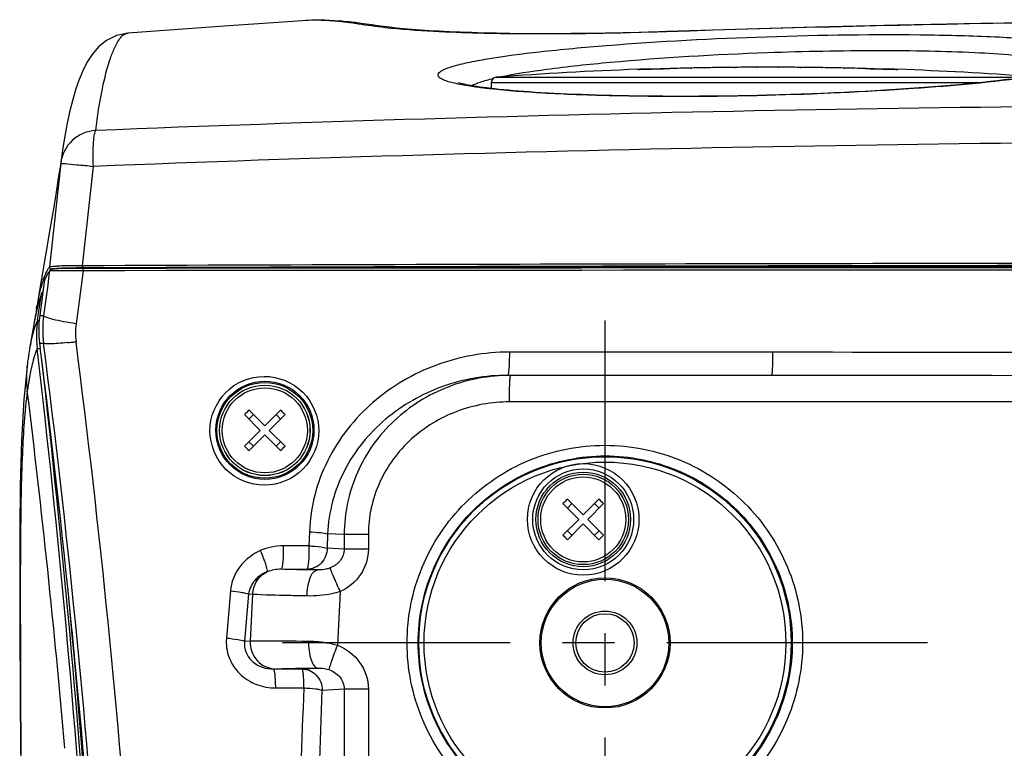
# Model space of a CAD drawing. Header units: millimetres. Extents: x 0 to 1660, y 0 to 1166.
# Tile 27 of 94: x 151 to 244, y 1065 to 1133. Entities that reach past the tile are written whole.
import ezdxf

# ---------------------------------------------------------------- set-up
doc = ezdxf.new("R2010")
doc.units = ezdxf.units.MM
doc.header["$LTSCALE"] = 65.395
doc.linetypes.add('CENTER', pattern=[0.6, 0.375, -0.075, 0.075, -0.075])
doc.layers.get('0').update_dxf_attribs({"linetype": 'CONTINUOUS'})
for name, color, linetype in [('ASSI', 7, 'CONTINUOUS'), ('FILETTATURE', 7, 'CONTINUOUS'), ('SUPERFICI', 7, 'CONTINUOUS')]:
    doc.layers.add(name, color=color, linetype=linetype)

msp = doc.modelspace()

# ---------------------------------------------------------------- linework, layer by layer
at = {"color": 7, "linetype": 'Continuous'}
for p, q in [((177.81, 1133.206), (177.809, 1133.206)), ((178.122, 1133.224), (177.81, 1133.206)), ((178.989, 1133.25), (178.122, 1133.224)), ((179.893, 1133.243), (178.989, 1133.25)), ((180.834, 1133.201), (179.893, 1133.243)), ((181.681, 1133.138), (180.834, 1133.201)), ((181.681, 1133.138), (181.69, 1133.137)), ((182.186, 1133.088), (181.69, 1133.137)), ((182.762, 1133.024), (182.186, 1133.088)), ((183.3, 1132.954), (182.762, 1133.024)), ((183.817, 1132.881), (183.3, 1132.954)), ((184.336, 1132.806), (183.817, 1132.881)), ((184.87, 1132.73), (184.336, 1132.806)), ((233.781, 1132.779), (226.091, 1132.592)), ((241.63, 1132.94), (233.781, 1132.779)), ((249.638, 1133.075), (241.63, 1132.94)), ((161.417, 1132.042), (160.326, 1131.816)), ((161.392, 1132.04), (161.417, 1132.042)), ((185.424, 1132.657), (184.87, 1132.73)), ((186.009, 1132.586), (185.424, 1132.657)), ((186.64, 1132.516), (186.009, 1132.586)), ((187.333, 1132.448), (186.64, 1132.516)), ((188.091, 1132.382), (187.333, 1132.448)), ((188.906, 1132.319), (188.091, 1132.382)), ((189.77, 1132.261), (188.906, 1132.319)), ((190.682, 1132.208), (189.77, 1132.261)), ((191.645, 1132.159), (190.682, 1132.208)), ((192.66, 1132.116), (191.645, 1132.159)), ((193.723, 1132.078), (192.66, 1132.116)), ((194.853, 1132.045), (193.723, 1132.078)), ((196.059, 1132.018), (194.853, 1132.045)), ((197.327, 1131.997), (196.059, 1132.018)), ((198.664, 1131.983), (197.327, 1131.997)), ((200.073, 1131.976), (198.664, 1131.983)), ((201.546, 1131.977), (200.073, 1131.976)), ((203.082, 1131.987), (201.546, 1131.977)), ((204.671, 1132.005), (203.082, 1131.987)), ((206.301, 1132.031), (204.671, 1132.005)), ((207.968, 1132.066), (206.301, 1132.031)), ((209.662, 1132.108), (207.968, 1132.066)), ((211.362, 1132.158), (209.662, 1132.108)), ((212.074, 1132.18), (211.362, 1132.158)), ((218.56, 1132.383), (212.074, 1132.18)), ((226.091, 1132.592), (218.56, 1132.383)), ((159.377, 1131.346), (158.62, 1130.731)), ((160.326, 1131.816), (159.377, 1131.346)), ((158.023, 1130.034), (157.54, 1129.279)), ((158.62, 1130.731), (158.023, 1130.034)), ((157.54, 1129.279), (157.147, 1128.497)), ((157.147, 1128.497), (156.812, 1127.683)), ((209.434, 1128.626), (209.408, 1128.626)), ((209.545, 1128.628), (209.434, 1128.626)), ((209.67, 1128.63), (209.545, 1128.628)), ((210.068, 1128.64), (209.67, 1128.63)), ((210.618, 1128.653), (210.068, 1128.64)), ((211.505, 1128.676), (210.618, 1128.653)), ((212.365, 1128.699), (211.505, 1128.676)), ((231.634, 1128.677), (230.799, 1128.699)), ((232.507, 1128.654), (231.634, 1128.677)), ((233.132, 1128.639), (232.507, 1128.654)), ((233.519, 1128.63), (233.132, 1128.639)), ((233.728, 1128.626), (233.519, 1128.63)), ((233.756, 1128.626), (233.728, 1128.626)), ((156.812, 1127.683), (156.503, 1126.79)), ((192.516, 1127.36), (192.481, 1127.372)), ((192.603, 1127.333), (192.516, 1127.36)), ((192.721, 1127.3), (192.603, 1127.333)), ((192.863, 1127.263), (192.721, 1127.3)), ((193.029, 1127.224), (192.863, 1127.263)), ((193.219, 1127.183), (193.029, 1127.224)), ((195.581, 1127.384), (195.581, 1126.822)), ((240.331, 1127.252), (239.562, 1127.18)), ((241.078, 1127.325), (240.331, 1127.252)), ((241.801, 1127.4), (241.078, 1127.325)), ((242.501, 1127.475), (241.801, 1127.4)), ((243.177, 1127.55), (242.501, 1127.475)), ((243.828, 1127.627), (243.177, 1127.55)), ((244.455, 1127.704), (243.828, 1127.627)), ((156.503, 1126.79), (156.21, 1125.801)), ((193.433, 1127.14), (193.219, 1127.183)), ((193.668, 1127.096), (193.433, 1127.14)), ((193.925, 1127.052), (193.668, 1127.096)), ((194.204, 1127.007), (193.925, 1127.052)), ((194.504, 1126.962), (194.204, 1127.007)), ((194.826, 1126.917), (194.504, 1126.962)), ((195.168, 1126.873), (194.826, 1126.917)), ((195.531, 1126.828), (195.168, 1126.873)), ((195.914, 1126.784), (195.531, 1126.828)), ((196.318, 1126.741), (195.914, 1126.784)), ((196.743, 1126.699), (196.318, 1126.741)), ((197.188, 1126.657), (196.743, 1126.699)), ((197.653, 1126.616), (197.188, 1126.657)), ((198.138, 1126.576), (197.653, 1126.616)), ((198.643, 1126.537), (198.138, 1126.576)), ((199.168, 1126.499), (198.643, 1126.537)), ((199.712, 1126.462), (199.168, 1126.499)), ((200.277, 1126.427), (199.712, 1126.462)), ((200.86, 1126.393), (200.277, 1126.427)), ((201.463, 1126.36), (200.86, 1126.393)), ((202.085, 1126.329), (201.463, 1126.36)), ((202.725, 1126.3), (202.085, 1126.329)), ((203.384, 1126.272), (202.725, 1126.3)), ((224.759, 1126.285), (223.723, 1126.25)), ((225.787, 1126.322), (224.759, 1126.285)), ((226.806, 1126.363), (225.787, 1126.322)), ((227.815, 1126.406), (226.806, 1126.363)), ((228.812, 1126.452), (227.815, 1126.406)), ((229.798, 1126.501), (228.812, 1126.452)), ((230.77, 1126.552), (229.798, 1126.501)), ((231.728, 1126.606), (230.77, 1126.552)), ((232.671, 1126.662), (231.728, 1126.606)), ((233.597, 1126.72), (232.671, 1126.662)), ((234.507, 1126.78), (233.597, 1126.72)), ((235.399, 1126.843), (234.507, 1126.78)), ((236.271, 1126.907), (235.399, 1126.843)), ((237.125, 1126.973), (236.271, 1126.907)), ((237.958, 1127.041), (237.125, 1126.973)), ((238.771, 1127.11), (237.958, 1127.041)), ((239.562, 1127.18), (238.771, 1127.11)), ((156.21, 1125.801), (155.937, 1124.728)), ((204.061, 1126.245), (203.384, 1126.272)), ((204.756, 1126.221), (204.061, 1126.245)), ((205.468, 1126.198), (204.756, 1126.221)), ((206.197, 1126.177), (205.468, 1126.198)), ((206.942, 1126.158), (206.197, 1126.177)), ((207.704, 1126.141), (206.942, 1126.158)), ((208.48, 1126.127), (207.704, 1126.141)), ((209.271, 1126.114), (208.48, 1126.127)), ((210.077, 1126.104), (209.271, 1126.114)), ((210.897, 1126.095), (210.077, 1126.104)), ((211.729, 1126.09), (210.897, 1126.095)), ((212.574, 1126.086), (211.729, 1126.09)), ((213.432, 1126.085), (212.574, 1126.086)), ((214.3, 1126.086), (213.432, 1126.085)), ((215.18, 1126.09), (214.3, 1126.086)), ((216.069, 1126.096), (215.18, 1126.09)), ((216.967, 1126.105), (216.069, 1126.096)), ((217.874, 1126.117), (216.967, 1126.105)), ((218.788, 1126.131), (217.874, 1126.117)), ((219.709, 1126.147), (218.788, 1126.131)), ((220.636, 1126.167), (219.709, 1126.147)), ((221.498, 1126.187), (220.636, 1126.167)), ((222.681, 1126.219), (221.498, 1126.187)), ((223.723, 1126.25), (222.681, 1126.219)), ((155.937, 1124.728), (155.685, 1123.577)), ((155.685, 1123.577), (155.454, 1122.354)), ((155.454, 1122.354), (155.248, 1121.06)), ((155.248, 1121.06), (155.084, 1119.801)), ((155.084, 1119.801), (154.019, 1110.046)), ((154.078, 1109.761), (154.079, 1109.762)), ((154.09, 1109.773), (154.079, 1109.762)), ((154.119, 1109.796), (154.09, 1109.773)), ((154.146, 1109.811), (154.119, 1109.796)), ((154.17, 1109.821), (154.146, 1109.811)), ((154.189, 1109.827), (154.17, 1109.821)), ((154.204, 1109.83), (154.189, 1109.827)), ((154.219, 1109.833), (154.204, 1109.83)), ((154.235, 1109.835), (154.219, 1109.833)), ((154.25, 1109.837), (154.235, 1109.835)), ((154.267, 1109.84), (154.25, 1109.837)), ((154.286, 1109.842), (154.267, 1109.84)), ((154.307, 1109.843), (154.286, 1109.842)), ((154.329, 1109.845), (154.307, 1109.843)), ((154.354, 1109.847), (154.329, 1109.845)), ((154.381, 1109.849), (154.354, 1109.847)), ((154.41, 1109.851), (154.381, 1109.849)), ((154.442, 1109.853), (154.41, 1109.851)), ((154.513, 1109.856), (154.442, 1109.853)), ((154.595, 1109.86), (154.513, 1109.856)), ((154.688, 1109.863), (154.595, 1109.86)), ((154.848, 1109.868), (154.688, 1109.863)), ((155.035, 1109.873), (154.848, 1109.868)), ((155.324, 1109.878), (155.035, 1109.873)), ((155.658, 1109.883), (155.324, 1109.878)), ((156.133, 1109.888), (155.658, 1109.883)), ((156.664, 1109.891), (156.133, 1109.888)), ((157.213, 1109.893), (156.664, 1109.891)), ((153.425, 1108.806), (153.469, 1108.93)), ((153.469, 1108.93), (153.475, 1108.945)), ((153.475, 1108.945), (153.501, 1109.016)), ((153.501, 1109.016), (153.519, 1109.063)), ((153.522, 1108.634), (153.097, 1105.455)), ((152.848, 1106.149), (152.719, 1105.578)), ((152.826, 1106.055), (152.784, 1105.876)), ((152.794, 1106.088), (152.841, 1106.375)), ((152.841, 1106.375), (152.846, 1106.404)), ((152.921, 1106.429), (152.876, 1106.257)), ((152.946, 1106.518), (152.921, 1106.429)), ((152.99, 1106.674), (152.946, 1106.518)), ((152.611, 1105.024), (152.587, 1104.89)), ((152.719, 1105.578), (152.6, 1104.964)), ((152.649, 1105.229), (152.611, 1105.024)), ((152.729, 1105.623), (152.715, 1105.558)), ((152.784, 1105.876), (152.729, 1105.623)), ((152.6, 1104.964), (152.566, 1104.766)), ((152.587, 1104.89), (152.57, 1104.791)), ((152.15, 1102.335), (152.126, 1102.195)), ((153.09, 1102.863), (153.148, 1102.407)), ((152.002, 1101.401), (151.963, 1101.125)), ((152.042, 1101.671), (152.002, 1101.401)), ((152.084, 1101.936), (152.042, 1101.671)), ((152.126, 1102.195), (152.084, 1101.936)), ((151.941, 1100.967), (151.594, 1097.563)), ((151.963, 1101.125), (151.94, 1100.958)), ((151.594, 1097.563), (151.381, 1093.688)), ((173.849, 1094.656), (172.366, 1096.14)), ((172.784, 1095.721), (173.208, 1096.145)), ((174.274, 1095.08), (172.79, 1096.564)), ((175.757, 1096.564), (174.274, 1095.08)), ((174.698, 1094.656), (176.181, 1096.14)), ((172.366, 1093.172), (173.849, 1094.656)), ((172.79, 1092.748), (174.274, 1094.232)), ((175.757, 1092.748), (174.274, 1094.232)), ((176.181, 1093.172), (174.698, 1094.656)), ((151.381, 1093.688), (151.269, 1089.506)), ((175.339, 1093.167), (175.763, 1093.591)), ((151.269, 1089.506), (151.223, 1085.164)), ((203.8, 1086.277), (202.317, 1087.76)), ((202.735, 1087.342), (203.159, 1087.766)), ((204.224, 1086.701), (202.741, 1088.185)), ((205.708, 1088.185), (204.224, 1086.701)), ((204.649, 1086.277), (206.132, 1087.76)), ((202.317, 1084.793), (203.8, 1086.277)), ((202.741, 1084.369), (204.224, 1085.852)), ((205.708, 1084.369), (204.224, 1085.852)), ((206.132, 1084.793), (204.649, 1086.277)), ((151.223, 1085.164), (151.216, 1080.645)), ((205.289, 1084.787), (205.714, 1085.212)), ((151.216, 1080.645), (151.232, 1075.694)), ((151.232, 1075.694), (151.26, 1070.204)), ((151.26, 1070.204), (151.288, 1064.259))]:
    msp.add_line(p, q, dxfattribs=at)
at = {"color": 9, "linetype": 'Continuous'}
for p, q in [((181.175, 1133.131), (181.006, 1133.146)), ((209.357, 1128.627), (209.357, 1128.625)), ((212.365, 1128.699), (212.393, 1128.7)), ((214.381, 1128.748), (214.454, 1128.75)), ((216.435, 1128.786), (216.494, 1128.787)), ((218.479, 1128.811), (218.541, 1128.811)), ((220.531, 1128.823), (220.582, 1128.823)), ((222.58, 1128.823), (222.631, 1128.823)), ((224.622, 1128.811), (224.685, 1128.811)), ((226.665, 1128.787), (226.733, 1128.786)), ((228.698, 1128.75), (228.795, 1128.748)), ((230.771, 1128.7), (230.799, 1128.699)), ((233.806, 1128.625), (233.806, 1128.627)), ((195.581, 1127.384), (241.65, 1127.384)), ((196.044, 1127.883), (245.808, 1127.883)), ((157.132, 1110.145), (158.149, 1119.496)), ((153.929, 1109.907), (153.981, 1109.988)), ((154.029, 1109.654), (153.94, 1108.986)), ((153.981, 1109.988), (154.019, 1110.046)), ((155.529, 1109.682), (155.326, 1109.681)), ((155.745, 1109.681), (155.529, 1109.682)), ((155.975, 1109.681), (155.745, 1109.681)), ((157.19, 1109.676), (156.523, 1104.687)), ((157.19, 1109.676), (156.705, 1109.679)), ((156.995, 1110.145), (157.132, 1110.145)), ((157.025, 1109.938), (157.155, 1109.939)), ((157.132, 1110.145), (157.212, 1110.145)), ((153.519, 1109.063), (153.521, 1109.066)), ((153.94, 1108.986), (153.849, 1108.306)), ((153.849, 1108.306), (153.468, 1105.455)), ((153.528, 1108.677), (153.522, 1108.634)), ((153.522, 1108.634), (153.522, 1108.633)), ((153.028, 1105.866), (153.209, 1107.082)), ((153.209, 1107.082), (153.269, 1107.487)), ((152.906, 1105.055), (153.028, 1105.866)), ((153.097, 1105.455), (153.097, 1105.455)), ((153.097, 1105.455), (153.097, 1105.455)), ((153.097, 1105.455), (153.468, 1105.455)), ((152.67, 1104.477), (152.609, 1104.298)), ((152.863, 1102.373), (152.803, 1102.218)), ((153.09, 1102.863), (153.463, 1102.863)), ((152.556, 1101.479), (152.493, 1101.259)), ((222.042, 1102.004), (197.278, 1102.019)), ((221.928, 1099.823), (197.118, 1099.838)), ((197.392, 1099.83), (197.118, 1099.838)), ((221.928, 1099.823), (197.392, 1099.83)), ((367.256, 1097.33), (197.291, 1097.33)), ((178.473, 1085.111), (178.429, 1083.781)), ((180.183, 1084.909), (180.139, 1083.58)), ((181.747, 1084.868), (180.183, 1084.909)), ((181.747, 1084.868), (181.747, 1083.491)), ((184.014, 1084.868), (181.747, 1084.868)), ((184.014, 1084.868), (184.014, 1083.492)), ((178.429, 1083.781), (176.013, 1083.786)), ((181.747, 1083.491), (180.139, 1083.58)), ((184.014, 1083.492), (181.747, 1083.492)), ((178.233, 1081.58), (175.812, 1081.585)), ((179.232, 1081.525), (178.233, 1081.58)), ((171.039, 1079.554), (170.661, 1075.119)), ((172.749, 1079.248), (172.371, 1074.807)), ((173.126, 1079.225), (172.749, 1079.248)), ((173.126, 1079.225), (172.893, 1074.839)), ((181.375, 1079.488), (181.103, 1074.442)), ((172.371, 1074.807), (172.893, 1074.839)), ((175.098, 1072.201), (175.293, 1072.213)), ((175.098, 1072.201), (177.771, 1072.206)), ((177.771, 1072.206), (179.261, 1072.288)), ((175.3, 1070.418), (177.967, 1070.423)), ((179.677, 1070.206), (181.747, 1070.321)), ((181.747, 1070.321), (181.747, 1054.991)), ((184.014, 1070.32), (181.747, 1070.32)), ((184.014, 1070.32), (184.014, 1054.992))]:
    msp.add_line(p, q, dxfattribs=at)
for centre, radius in [((174.283, 1094.664), 4.617), ((174.274, 1094.656), 4), ((206.273, 1074.656), 17.517), ((206.273, 1074.656), 17.017), ((204.224, 1086.277), 5.247), ((204.224, 1086.277), 4.747), ((204.224, 1086.277), 4)]:
    msp.add_circle(centre, radius, dxfattribs=at)
at = {"color": 7, "linetype": 'Continuous'}
for centre, radius in [((174.274, 1094.656), 4.25), ((204.224, 1086.277), 4.45), ((204.224, 1086.277), 4.25), ((206.273, 1074.656), 6.123), ((206.273, 1074.656), 6)]:
    msp.add_circle(centre, radius, dxfattribs=at)
at = {"color": 9, "linetype": 'Continuous'}
for centre, radius, start, end in [((181.285, 1128.724), 4.432, 84.87994, 93.61177), ((282.118, -1028.415), 2161.713, 89.995885, 91.858139), ((221.581, 790.279), 338.546, 91.21869, 91.55519), ((221.581, 790.279), 338.546, 90.87107, 91.20637), ((221.581, 790.279), 338.546, 90.52507, 90.86104), ((221.581, 790.279), 338.546, 90.17779, 90.51458), ((221.581, 790.279), 338.545, 89.83095, 90.16917), ((221.581, 790.279), 338.546, 89.48544, 89.8223), ((221.581, 790.279), 338.546, 89.13962, 89.47471), ((221.581, 790.279), 338.546, 88.79542, 89.12807), ((221.581, 790.279), 338.546, 88.44461, 88.7791), ((278.824, -1889.927), 3015.206, 89.934456, 92.289381), ((279.015, -1963.599), 3085.464, 89.93949, 92.245004), ((154.218, 1110.024), 0.2, 173.79766, 269.96988), ((155.679, 1085.908), 24.223, 91.94182, 92.27786), ((155.679, 1092.911), 17.001, 92.70764, 93.13725), ((156.114, 1072.624), 37.514, 90.98398, 91.91848), ((156.149, 1082.612), 27.31, 91.79702, 92.6716), ((156.581, 1069.81), 40.12, 91.63183, 91.84083), ((156.839, 1060.617), 49.317, 91.28179, 91.6272), ((156.579, 1049.597), 60.546, 90.75036, 91.04973), ((157.111, 1048.634), 61.303, 91.00589, 91.28473), ((156.746, 1037.062), 73.082, 90.50551, 90.75233), ((155.426, 846.903), 262.778, 89.72105, 89.88025), ((157.439, 1028.725), 81.215, 90.29219, 90.99121), ((156.893, 1018.842), 91.303, 89.93625, 90.49706), ((275.45, -29014.365), 30124.536, 89.9870225, 90.2249934), ((282.273, -123661.945), 124771.683, 89.94256089, 90.05743911), ((275.521, -29359.288), 30469.663, 89.9873024, 90.2224712), ((281.118, -30759.365), 31869.465, 89.9979231, 90.1938155), ((159.861, 1106.605), 6.8, 157.00864, 158.66582), ((162.507, 1105.206), 9.626, 157.84529, 158.86388), ((159.106, 1106.926), 5.979, 155.18468, 157.01087), ((157.39, 1102.908), 4.971, 154.41248, 157.73007), ((163.079, 1100.953), 10.991, 163.35674, 165.7883), ((161.184, 1101.514), 9.015, 162.01085, 163.3176), ((158.811, 1102.325), 6.507, 157.72194, 160.69184), ((162.983, 1103.826), 6.518, 172.415, 187.29295), ((165.453, 1100.342), 13.443, 165.74789, 166.87176), ((161.742, 1098.835), 9.558, 159.27082, 161.46349), ((-887.041, 981.123), 1046.949, 0.902283, 6.650497), ((-773.824, 983.81), 934.899, 0.849605, 7.316116), ((151.669, 1143.628), 40.917, 275.68114, 276.23519), ((151.325, 1146.805), 44.113, 276.23197, 276.76145), ((-774.81, 983.26), 938.994, 0.851382, 7.326204), ((163.451, 1098.262), 11.361, 161.46209, 163.55024), ((161.803, 1099.635), 9.951, 172.35988, 187.32394), ((171.971, 1096.11), 20.151, 167.44587, 169.23641), ((167.657, 1097.082), 15.73, 164.6021, 167.48694), ((-887.002, 981.09), 1047.21, 0.90638, 6.588031), ((-809.954, 980.216), 969.116, 5.003527, 7.002669), ((-889.804, 981.108), 1050.229, 0.901178, 5.176832), ((-5149.904, 1261.071), 5331.281, 357.788755, 357.950646), ((-5150.008, 1261.066), 5333.101, 357.787057, 357.949073)]:
    msp.add_arc(centre, radius, start, end, dxfattribs=at)
at = {"color": 7, "linetype": 'Continuous'}
for centre, radius, start, end in [((221.581, 790.348), 338.5, 92.07021, 94.32672), ((209.393, 1127.627), 1, 87.64146, 92.0696), ((221.582, 790.264), 338.561, 90.00004, 91.5601), ((221.581, 790.264), 338.561, 88.4399, 89.99996), ((233.77, 1127.63), 0.996, 87.94371, 94.03759), ((233.77, 1127.627), 1, 87.9304, 92.3594), ((221.581, 790.348), 338.5, 85.82185, 87.92979), ((196.081, 1127.384), 0.5, 94.32671, 180), ((282.273, -123477.378), 124587.334, 89.94248675, 90.05751325), ((162.946, 1105.512), 10.075, 160.91611, 164.07035), ((167.836, 1104.167), 15.146, 165.30011, 167.38158), ((165.284, 1104.83), 12.51, 164.00666, 165.27175), ((174.726, 1102.693), 22.192, 168.26769, 170.37418), ((163.021, 1103.736), 10.452, 162.37038, 163.67388), ((170.723, 1103.51), 18.107, 167.34719, 168.22411), ((161.877, 1104.1), 9.252, 160.99543, 162.37061), ((160.468, 1104.591), 7.76, 158.08808, 161.03827), ((183.25, 1101.272), 30.834, 171.01327, 172.01231), ((166.832, 1102.693), 14.404, 165.67232, 166.50301), ((172.297, 1101.482), 20.002, 168.2423, 169.20227), ((162.96, 1103.553), 10.165, 171.50123, 173.21897), ((163.015, 1104.129), 10.006, 172.38807, 177.35078), ((163.41, 1104.139), 10.029, 172.46303, 187.30944), ((162.966, 1103.551), 10.171, 176.55362, 179.08), ((162.979, 1103.55), 10.185, 173.21923, 176.55388), ((163.007, 1104.13), 9.998, 177.35032, 179.83291), ((163.013, 1104.13), 10.004, 179.83641, 187.27738), ((162.961, 1103.551), 10.167, 179.08129, 181.60784), ((162.966, 1103.552), 10.172, 181.60756, 184.13204), ((162.943, 1103.55), 10.148, 184.13175, 186.66134), ((-785.397, 983.041), 946.105, 0.88572, 7.248082), ((189.09, 1079.839), 23.354, 134.26397, 135.73603), ((159.457, 1109.473), 23.354, 314.26397, 315.73603), ((219.041, 1071.46), 23.354, 134.26397, 135.73603), ((189.408, 1101.093), 23.354, 314.26397, 315.73603), ((-887.639, 981.133), 1048.052, 0.901401, 5.315886)]:
    msp.add_arc(centre, radius, start, end, dxfattribs=at)
at = {"color": 9, "linetype": 'Continuous'}
for points, knots in [([(181.006, 1133.146), (180.721, 1133.172), (179.657, 1133.249), (178.588, 1133.257), (177.81, 1133.206)], [0, 0, 0, 0, 0.268844, 1, 1, 1, 1]), ([(183.06, 1132.889), (182.899, 1132.914), (182.273, 1133.011), (181.643, 1133.086), (181.175, 1133.131)], [0, 0, 0, 0, 0.257657, 1, 1, 1, 1]), ([(212.025, 1132.162), (207.528, 1132.015), (200.236, 1131.875), (191.417, 1132.074), (186.255, 1132.429), (183.9, 1132.76), (183.06, 1132.889)], [0, 0, 0, 0, 0.465304, 0.75408, 0.912157, 1, 1, 1, 1]), ([(158.377, 1122.872), (158.523, 1124.198), (158.883, 1126.494), (159.52, 1129.093), (160.112, 1130.625), (160.553, 1131.472), (161.048, 1132.014), (161.392, 1132.04)], [0, 0, 0, 0, 0.403919, 0.701621, 0.811195, 0.895656, 1, 1, 1, 1]), ([(212.025, 1132.162), (212.032, 1132.167), (212.048, 1132.176), (212.066, 1132.18), (212.074, 1132.18)], [0, 0, 0, 0, 0.525881, 1, 1, 1, 1]), ([(221.478, 1131.699), (226.6, 1131.869), (233.893, 1131.974), (242.103, 1131.753), (245.974, 1131.526), (248.328, 1131.325), (250.26, 1131.089), (251.738, 1130.821), (252.68, 1130.564), (253.176, 1130.317), (253.389, 1130.15), (253.479, 1129.941), (253.39, 1129.728), (253.181, 1129.549), (252.691, 1129.269), (251.758, 1128.95), (250.926, 1128.741), (250.433, 1128.631)], [0, 0, 0, 0, 0.430555, 0.612566, 0.689857, 0.756349, 0.811052, 0.85325, 0.882575, 0.892541, 0.899701, 0.90496, 0.91031, 0.917668, 0.927848, 0.957562, 1, 1, 1, 1]), ([(193.765, 1127.005), (193.261, 1127.081), (192.561, 1127.2), (191.716, 1127.409), (191.256, 1127.556), (190.913, 1127.708), (190.683, 1127.861), (190.558, 1128.047), (190.608, 1128.256), (190.793, 1128.424), (191.238, 1128.684), (192.114, 1128.976), (193.503, 1129.313), (196.216, 1129.807), (200.562, 1130.361), (209.316, 1131.163), (216.447, 1131.532), (221.478, 1131.699)], [0, 0, 0, 0, 0.04395, 0.061061, 0.074913, 0.085574, 0.093258, 0.098648, 0.103554, 0.110192, 0.119616, 0.147898, 0.189124, 0.242925, 0.385188, 0.566434, 1, 1, 1, 1]), ([(196.376, 1127.907), (197.832, 1128.219), (201.286, 1128.743), (209.679, 1129.634), (216.626, 1130.029), (221.573, 1130.208)], [0, 0, 0, 0, 0.17633, 0.413438, 1, 1, 1, 1]), ([(221.573, 1130.208), (225.038, 1130.332), (230.101, 1130.435), (236.596, 1130.378), (240.84, 1130.242), (244.453, 1130.02), (247.308, 1129.716), (249.177, 1129.394), (250.211, 1129.067), (250.573, 1128.889), (250.701, 1128.788)], [0, 0, 0, 0, 0.355015, 0.518464, 0.665054, 0.78987, 0.888901, 0.959251, 0.983246, 1, 1, 1, 1]), ([(209.357, 1128.625), (209.357, 1128.624), (209.365, 1128.626), (209.373, 1128.624), (209.392, 1128.625), (209.417, 1128.625), (209.45, 1128.626), (209.507, 1128.627), (209.553, 1128.628), (209.586, 1128.629)], [0, 0, 0, 0, 0.015981, 0.063447, 0.142323, 0.25249, 0.393769, 0.565756, 1, 1, 1, 1]), ([(209.586, 1128.629), (209.737, 1128.632), (210.663, 1128.654), (211.589, 1128.678), (212.364, 1128.699)], [0, 0, 0, 0, 0.163317, 1, 1, 1, 1]), ([(230.799, 1128.699), (231.089, 1128.691), (232.015, 1128.667), (232.941, 1128.642), (233.576, 1128.629)], [0, 0, 0, 0, 0.3142, 1, 1, 1, 1]), ([(233.576, 1128.629), (233.61, 1128.628), (233.656, 1128.627), (233.713, 1128.626), (233.746, 1128.625), (233.77, 1128.625), (233.79, 1128.624), (233.798, 1128.626), (233.806, 1128.624), (233.806, 1128.625)], [0, 0, 0, 0, 0.434241, 0.606228, 0.747507, 0.857674, 0.936551, 0.984018, 1, 1, 1, 1]), ([(193.725, 1127.085), (193.978, 1127.228), (194.648, 1127.481), (195.333, 1127.665), (195.741, 1127.763)], [0, 0, 0, 0, 0.409403, 1, 1, 1, 1]), ([(246.395, 1127.926), (242.713, 1127.404), (234.414, 1126.663), (226.098, 1126.285), (221.494, 1126.17)], [0, 0, 0, 0, 0.446795, 1, 1, 1, 1]), ([(195.499, 1126.783), (195.343, 1126.8), (194.765, 1126.866), (194.187, 1126.942), (193.765, 1127.005)], [0, 0, 0, 0, 0.268436, 1, 1, 1, 1]), ([(221.494, 1126.17), (216.552, 1126.047), (209.522, 1126.013), (200.856, 1126.332), (197.136, 1126.603), (195.499, 1126.783)], [0, 0, 0, 0, 0.570146, 0.810088, 1, 1, 1, 1]), ([(158.377, 1122.872), (157.577, 1122.829), (155.957, 1122.166), (155.176, 1120.594), (155.084, 1119.801)], [0, 0, 0, 0, 0.500853, 1, 1, 1, 1]), ([(158.149, 1119.496), (158.134, 1119.903), (158.12, 1120.661), (158.151, 1121.668), (158.21, 1122.354), (158.295, 1122.717), (158.343, 1122.84), (158.377, 1122.872)], [0, 0, 0, 0, 0.358351, 0.66749, 0.889246, 0.959011, 1, 1, 1, 1]), ([(155.081, 1119.775), (155.079, 1119.766), (155.137, 1119.779), (155.19, 1119.768), (155.329, 1119.773), (155.424, 1119.764), (155.482, 1119.759)], [0, 0, 0, 0, 0.063085, 0.253527, 0.567303, 1, 1, 1, 1]), ([(155.482, 1119.759), (155.852, 1119.732), (156.739, 1119.631), (157.631, 1119.568), (158.149, 1119.496)], [0, 0, 0, 0, 0.41479, 1, 1, 1, 1]), ([(154.019, 1110.046), (154.03, 1110.062), (154.107, 1110.066), (154.234, 1110.089), (154.453, 1110.099), (154.62, 1110.108), (154.716, 1110.112)], [0, 0, 0, 0, 0.082995, 0.279963, 0.588032, 1, 1, 1, 1]), ([(154.035, 1109.656), (154.034, 1109.656), (154.032, 1109.655), (154.029, 1109.654), (154.029, 1109.654)], [0, 0, 0, 0, 0.611153, 1, 1, 1, 1]), ([(155.326, 1109.681), (155.024, 1109.681), (154.597, 1109.657), (154.159, 1109.687), (154.035, 1109.656)], [0, 0, 0, 0, 0.702543, 1, 1, 1, 1]), ([(154.218, 1109.824), (154.22, 1109.828), (154.232, 1109.833), (154.242, 1109.836), (154.25, 1109.838)], [0, 0, 0, 0, 0.356932, 1, 1, 1, 1]), ([(154.25, 1109.838), (154.272, 1109.844), (154.438, 1109.87), (154.605, 1109.879), (154.749, 1109.887)], [0, 0, 0, 0, 0.141078, 1, 1, 1, 1]), ([(157.132, 1110.145), (157.132, 1110.097), (157.145, 1110.043), (157.134, 1109.945), (157.155, 1109.939)], [0, 0, 0, 0, 0.686982, 1, 1, 1, 1]), ([(157.19, 1109.676), (157.189, 1109.701), (157.185, 1109.731), (157.204, 1109.867), (157.208, 1109.838)], [0, 0, 0, 0, 0.461088, 1, 1, 1, 1]), ([(153.521, 1109.066), (153.522, 1109.068), (153.525, 1109.072), (153.527, 1109.077), (153.528, 1109.079)], [0, 0, 0, 0, 0.412438, 1, 1, 1, 1]), ([(153.536, 1108.949), (153.543, 1108.934), (153.561, 1108.906), (153.586, 1108.882), (153.599, 1108.873)], [0, 0, 0, 0, 0.500047, 1, 1, 1, 1]), ([(153.538, 1108.953), (153.545, 1108.938), (153.563, 1108.909), (153.587, 1108.886), (153.601, 1108.877)], [0, 0, 0, 0, 0.500128, 1, 1, 1, 1]), ([(153.544, 1108.968), (153.551, 1108.953), (153.568, 1108.924), (153.593, 1108.9), (153.606, 1108.89)], [0, 0, 0, 0, 0.500026, 1, 1, 1, 1]), ([(153.926, 1109.517), (153.908, 1109.489), (153.829, 1109.359), (153.761, 1109.222), (153.711, 1109.113)], [0, 0, 0, 0, 0.214874, 1, 1, 1, 1]), ([(152.906, 1105.055), (152.906, 1105.04), (152.976, 1105.027), (153.012, 1105.012), (153.047, 1105.005)], [0, 0, 0, 0, 0.290371, 1, 1, 1, 1]), ([(156.523, 1104.687), (156.124, 1104.744), (155.393, 1104.864), (154.456, 1105.058), (153.837, 1105.23), (153.558, 1105.354), (153.469, 1105.423), (153.468, 1105.455)], [0, 0, 0, 0, 0.380129, 0.696786, 0.910198, 0.970232, 1, 1, 1, 1]), ([(152.362, 1103.396), (152.342, 1103.312), (152.263, 1102.96), (152.196, 1102.606), (152.15, 1102.335)], [0, 0, 0, 0, 0.237858, 1, 1, 1, 1]), ([(152.863, 1102.373), (152.875, 1102.344), (153.013, 1102.376), (153.093, 1102.366), (153.161, 1102.374)], [0, 0, 0, 0, 0.310147, 1, 1, 1, 1]), ([(155.72, 1102.912), (155.421, 1102.882), (154.894, 1102.84), (154.169, 1102.785), (153.774, 1102.817), (153.485, 1102.805), (153.463, 1102.863)], [0, 0, 0, 0, 0.397427, 0.711933, 0.917614, 1, 1, 1, 1]), ([(197.278, 1102.019), (194.958, 1102.02), (190.286, 1101.193), (184.169, 1097.616), (179.757, 1092.052), (178.55, 1087.419), (178.473, 1085.111)], [0, 0, 0, 0, 0.250804, 0.500822, 0.75035, 1, 1, 1, 1]), ([(197.278, 1102.019), (197.279, 1101.747), (197.275, 1101.24), (197.249, 1100.637), (197.215, 1100.244), (197.188, 1100.032), (197.162, 1099.917), (197.136, 1099.84), (197.117, 1099.838)], [0, 0, 0, 0, 0.370582, 0.693011, 0.818747, 0.913774, 0.974197, 1, 1, 1, 1]), ([(222.042, 1102.004), (222.043, 1101.732), (222.039, 1101.226), (222.022, 1100.622), (221.997, 1100.231), (221.981, 1100.016), (221.956, 1099.907), (221.945, 1099.826), (221.928, 1099.823)], [0, 0, 0, 0, 0.372066, 0.695607, 0.821595, 0.916552, 0.976357, 1, 1, 1, 1]), ([(342.505, 1102.004), (322.428, 1101.994), (282.273, 1101.822), (242.119, 1101.994), (222.042, 1102.004)], [0, 0, 0, 0, 0.5, 1, 1, 1, 1]), ([(152.174, 1099.873), (152.152, 1099.754), (152.06, 1099.254), (151.984, 1098.75), (151.933, 1098.366)], [0, 0, 0, 0, 0.238371, 1, 1, 1, 1]), ([(169.113, 1094.609), (169.11, 1095.913), (170.211, 1098.63), (174.215, 1100.282), (178.241, 1098.652), (179.353, 1095.919), (179.351, 1094.609)], [0, 0, 0, 0, 0.249398, 0.49869, 0.74947, 1, 1, 1, 1]), ([(197.118, 1099.838), (195.05, 1099.84), (190.886, 1099.122), (185.399, 1096.003), (181.384, 1091.103), (180.26, 1086.971), (180.183, 1084.909)], [0, 0, 0, 0, 0.250731, 0.500455, 0.749874, 1, 1, 1, 1]), ([(197.392, 1099.83), (195.4, 1099.83), (191.378, 1099.089), (186.188, 1095.856), (182.605, 1090.884), (181.748, 1086.857), (181.747, 1084.868)], [0, 0, 0, 0, 0.250169, 0.500241, 0.750173, 1, 1, 1, 1]), ([(197.291, 1097.33), (197.291, 1097.648), (197.297, 1098.233), (197.311, 1098.928), (197.335, 1099.371), (197.345, 1099.613), (197.373, 1099.734), (197.374, 1099.826), (197.392, 1099.83)], [0, 0, 0, 0, 0.379778, 0.70247, 0.826651, 0.919691, 0.977895, 1, 1, 1, 1]), ([(342.619, 1099.823), (322.503, 1099.815), (282.273, 1099.717), (242.043, 1099.815), (221.928, 1099.823)], [0, 0, 0, 0, 0.5, 1, 1, 1, 1]), ([(151.933, 1098.366), (151.671, 1096.419), (151.391, 1091.849), (151.261, 1084.023), (151.277, 1074.253), (151.311, 1067.091), (151.32, 1063.185)], [0, 0, 0, 0, 0.167458, 0.389561, 0.667138, 1, 1, 1, 1]), ([(197.291, 1097.33), (195.616, 1097.331), (192.234, 1096.728), (187.834, 1094.071), (184.757, 1089.931), (184.014, 1086.541), (184.014, 1084.868)], [0, 0, 0, 0, 0.250153, 0.500211, 0.750151, 1, 1, 1, 1]), ([(179.351, 1094.609), (179.349, 1093.307), (178.244, 1090.599), (174.248, 1088.955), (170.23, 1090.578), (169.115, 1093.301), (169.113, 1094.609)], [0, 0, 0, 0, 0.24942, 0.498737, 0.749487, 1, 1, 1, 1]), ([(187.659, 1074.656), (187.66, 1077.076), (188.628, 1081.967), (192.767, 1088.148), (198.958, 1092.285), (206.259, 1093.735), (213.561, 1092.286), (219.753, 1088.149), (223.893, 1081.968), (224.862, 1077.076), (224.863, 1074.656)], [0, 0, 0, 0, 0.125036, 0.250036, 0.375007, 0.499966, 0.624938, 0.749938, 0.874958, 1, 1, 1, 1]), ([(188.703, 1074.656), (188.703, 1076.945), (189.619, 1081.573), (193.533, 1087.421), (199.388, 1091.337), (206.295, 1092.71), (213.202, 1091.338), (219.059, 1087.423), (222.974, 1081.574), (223.89, 1076.945), (223.891, 1074.656)], [0, 0, 0, 0, 0.125043, 0.250043, 0.37501, 0.499961, 0.624929, 0.749928, 0.87495, 1, 1, 1, 1]), ([(178.473, 1085.111), (178.828, 1085.096), (179.398, 1085.047), (179.977, 1084.986), (180.183, 1084.911)], [0, 0, 0, 0, 0.618609, 1, 1, 1, 1]), ([(176.013, 1083.786), (176.015, 1083.513), (176.009, 1083.001), (175.973, 1082.335), (175.922, 1081.873), (175.868, 1081.663), (175.834, 1081.588), (175.812, 1081.585)], [0, 0, 0, 0, 0.36664, 0.687237, 0.908799, 0.970965, 1, 1, 1, 1]), ([(178.429, 1083.781), (178.419, 1083.509), (178.426, 1083.01), (178.399, 1082.296), (178.319, 1081.913), (178.299, 1081.587), (178.233, 1081.58)], [0, 0, 0, 0, 0.367382, 0.688606, 0.910526, 1, 1, 1, 1]), ([(178.429, 1083.781), (178.617, 1083.783), (179.19, 1083.738), (179.764, 1083.674), (180.139, 1083.58)], [0, 0, 0, 0, 0.327378, 1, 1, 1, 1]), ([(173.845, 1083.341), (173.101, 1083.01), (171.745, 1081.973), (171.108, 1080.365), (171.039, 1079.554)], [0, 0, 0, 0, 0.50034, 1, 1, 1, 1]), ([(173.845, 1083.341), (173.946, 1083.119), (174.123, 1082.697), (174.342, 1082.111), (174.453, 1081.678), (174.508, 1081.423), (174.478, 1081.344)], [0, 0, 0, 0, 0.346406, 0.653778, 0.88031, 1, 1, 1, 1]), ([(180.139, 1083.58), (180.137, 1083.074), (179.749, 1082.036), (178.722, 1081.583), (178.233, 1081.58)], [0, 0, 0, 0, 0.50839, 1, 1, 1, 1]), ([(181.747, 1083.491), (181.75, 1083.101), (181.451, 1082.314), (180.783, 1081.863), (180.432, 1081.72)], [0, 0, 0, 0, 0.507744, 1, 1, 1, 1]), ([(184.014, 1083.492), (184.014, 1082.66), (183.489, 1080.959), (182.131, 1079.84), (181.375, 1079.488)], [0, 0, 0, 0, 0.499593, 1, 1, 1, 1]), ([(174.478, 1081.344), (174.047, 1081.17), (173.235, 1080.63), (172.802, 1079.719), (172.749, 1079.248)], [0, 0, 0, 0, 0.4946, 1, 1, 1, 1]), ([(173.126, 1079.225), (173.149, 1079.661), (173.42, 1080.531), (174.095, 1081.149), (174.478, 1081.344)], [0, 0, 0, 0, 0.504272, 1, 1, 1, 1]), ([(179.232, 1081.525), (178.871, 1081.528), (177.731, 1081.54), (176.591, 1081.553), (175.812, 1081.585)], [0, 0, 0, 0, 0.31652, 1, 1, 1, 1]), ([(178.255, 1079.072), (178.263, 1079.655), (178.331, 1080.492), (178.9, 1081.512), (179.232, 1081.525)], [0, 0, 0, 0, 0.636955, 1, 1, 1, 1]), ([(180.432, 1081.72), (180.328, 1081.677), (179.938, 1081.553), (179.526, 1081.52), (179.232, 1081.525)], [0, 0, 0, 0, 0.278166, 1, 1, 1, 1]), ([(181.374, 1079.487), (181.149, 1079.97), (180.848, 1080.62), (180.552, 1081.369), (180.447, 1081.627), (180.432, 1081.72)], [0, 0, 0, 0, 0.659315, 0.884081, 1, 1, 1, 1]), ([(171.039, 1079.554), (171.4, 1079.52), (171.969, 1079.437), (172.554, 1079.343), (172.749, 1079.248)], [0, 0, 0, 0, 0.624596, 1, 1, 1, 1]), ([(178.255, 1079.072), (177.675, 1079.084), (175.965, 1079.125), (174.254, 1079.156), (173.126, 1079.225)], [0, 0, 0, 0, 0.339036, 1, 1, 1, 1]), ([(181.375, 1079.488), (181.118, 1079.404), (180.1, 1079.134), (179.037, 1079.056), (178.255, 1079.072)], [0, 0, 0, 0, 0.256862, 1, 1, 1, 1]), ([(170.661, 1075.119), (170.609, 1074.507), (170.78, 1073.24), (171.834, 1071.652), (173.439, 1070.639), (174.684, 1070.417), (175.3, 1070.418)], [0, 0, 0, 0, 0.249307, 0.499473, 0.749948, 1, 1, 1, 1]), ([(170.661, 1075.119), (171.022, 1075.084), (171.591, 1075), (172.176, 1074.904), (172.371, 1074.807)], [0, 0, 0, 0, 0.624421, 1, 1, 1, 1]), ([(172.371, 1074.807), (172.329, 1074.453), (172.428, 1073.704), (173.298, 1072.541), (174.412, 1072.197), (175.098, 1072.201)], [0, 0, 0, 0, 0.254377, 0.510829, 1, 1, 1, 1]), ([(172.893, 1074.839), (172.864, 1074.186), (173.325, 1072.816), (174.658, 1072.216), (175.293, 1072.213)], [0, 0, 0, 0, 0.507088, 1, 1, 1, 1]), ([(172.893, 1074.839), (173.162, 1074.846), (174.992, 1074.861), (176.821, 1074.845), (178.381, 1074.829)], [0, 0, 0, 0, 0.147246, 1, 1, 1, 1]), ([(178.381, 1074.829), (178.605, 1074.826), (179.522, 1074.791), (180.437, 1074.64), (181.103, 1074.441)], [0, 0, 0, 0, 0.243468, 1, 1, 1, 1]), ([(178.381, 1074.829), (178.381, 1074.229), (178.477, 1073.405), (178.832, 1072.539), (179.129, 1072.294), (179.261, 1072.288)], [0, 0, 0, 0, 0.638319, 0.859905, 1, 1, 1, 1]), ([(181.105, 1074.441), (180.906, 1073.939), (180.64, 1073.265), (180.394, 1072.496), (180.303, 1072.234), (180.298, 1072.143)], [0, 0, 0, 0, 0.663952, 0.887917, 1, 1, 1, 1]), ([(181.103, 1074.442), (181.922, 1074.118), (183.422, 1073.001), (184.014, 1071.2), (184.014, 1070.32)], [0, 0, 0, 0, 0.500514, 1, 1, 1, 1]), ([(224.863, 1074.656), (224.862, 1072.236), (223.894, 1067.344), (219.753, 1061.163), (213.561, 1057.026), (206.259, 1055.577), (198.959, 1057.027), (192.768, 1061.164), (188.628, 1067.345), (187.659, 1072.236), (187.659, 1074.656)], [0, 0, 0, 0, 0.125039, 0.25006, 0.37506, 0.500032, 0.62499, 0.749961, 0.874961, 1, 1, 1, 1]), ([(223.891, 1074.656), (223.89, 1072.367), (222.974, 1067.738), (219.059, 1061.889), (213.202, 1057.974), (206.295, 1056.602), (199.389, 1057.975), (193.533, 1061.89), (189.619, 1067.739), (188.703, 1072.367), (188.703, 1074.656)], [0, 0, 0, 0, 0.125047, 0.250069, 0.375068, 0.500036, 0.624988, 0.749954, 0.874954, 1, 1, 1, 1]), ([(175.3, 1070.418), (175.297, 1070.647), (175.282, 1071.061), (175.25, 1071.636), (175.184, 1071.952), (175.15, 1072.193), (175.098, 1072.201)], [0, 0, 0, 0, 0.380777, 0.698662, 0.912182, 1, 1, 1, 1]), ([(175.293, 1072.213), (175.487, 1072.225), (176.81, 1072.27), (178.133, 1072.281), (179.261, 1072.288)], [0, 0, 0, 0, 0.147415, 1, 1, 1, 1]), ([(177.967, 1070.423), (177.95, 1070.652), (177.951, 1071.065), (177.911, 1071.641), (177.866, 1071.956), (177.824, 1072.201), (177.771, 1072.206)], [0, 0, 0, 0, 0.380626, 0.698353, 0.911011, 1, 1, 1, 1]), ([(177.771, 1072.206), (178.26, 1072.203), (179.287, 1071.751), (179.675, 1070.712), (179.677, 1070.206)], [0, 0, 0, 0, 0.49161, 1, 1, 1, 1]), ([(179.261, 1072.288), (179.341, 1072.289), (179.69, 1072.285), (180.042, 1072.231), (180.298, 1072.143)], [0, 0, 0, 0, 0.227936, 1, 1, 1, 1]), ([(180.298, 1072.143), (180.677, 1072.012), (181.41, 1071.569), (181.75, 1070.735), (181.747, 1070.321)], [0, 0, 0, 0, 0.492063, 1, 1, 1, 1]), ([(177.967, 1070.423), (178.321, 1070.388), (178.813, 1070.378), (179.377, 1070.284), (179.6, 1070.248), (179.677, 1070.206)], [0, 0, 0, 0, 0.617727, 0.847893, 1, 1, 1, 1])]:
    msp.add_open_spline(points, degree=3, knots=knots, dxfattribs=at)
for points in [[(153.679, 1109.436), (153.754, 1109.597), (153.836, 1109.755), (153.929, 1109.907)], [(154.029, 1109.654), (153.991, 1109.611), (153.958, 1109.564), (153.926, 1109.517)], [(153.519, 1109.063), (153.514, 1109.025), (153.52, 1108.984), (153.536, 1108.949)], [(153.521, 1109.066), (153.516, 1109.028), (153.522, 1108.987), (153.538, 1108.953)], [(153.528, 1109.079), (153.522, 1109.042), (153.528, 1109.002), (153.544, 1108.968)], [(153.711, 1109.113), (153.669, 1109.022), (153.629, 1108.929), (153.591, 1108.836)], [(176.013, 1083.786), (175.275, 1083.787), (174.519, 1083.641), (173.845, 1083.341)], [(175.812, 1081.585), (175.361, 1081.588), (174.896, 1081.515), (174.479, 1081.344)]]:
    msp.add_open_spline(points, degree=3, dxfattribs=at)
at = {"color": 7, "linetype": 'Continuous'}
for points, knots in [([(154.072, 1109.767), (154.084, 1109.784), (154.123, 1109.818), (154.172, 1109.797), (154.191, 1109.782)], [0, 0, 0, 0, 0.463713, 1, 1, 1, 1]), ([(153.269, 1107.487), (153.271, 1107.499), (153.276, 1107.522), (153.283, 1107.544), (153.287, 1107.555)], [0, 0, 0, 0, 0.497317, 1, 1, 1, 1])]:
    msp.add_open_spline(points, degree=3, knots=knots, dxfattribs=at)
msp.add_open_spline([(153.287, 1107.555), (153.309, 1107.608), (153.348, 1107.658), (153.396, 1107.69)], degree=3, dxfattribs=at)
at = {"layer": 'ASSI', "color": 2, "linetype": 'CENTER'}
for p, q in [((206.273, 1104.987), (206.273, 1044.325)), ((236.605, 1074.656), (175.942, 1074.656))]:
    msp.add_line(p, q, dxfattribs=at)
at = {"layer": 'ASSI', "color": 7, "linetype": 'Continuous'}
for p, q in [((175.339, 1096.145), (175.763, 1095.721)), ((172.784, 1093.591), (173.208, 1093.167)), ((205.289, 1087.766), (205.714, 1087.342)), ((202.735, 1085.212), (203.159, 1084.787))]:
    msp.add_line(p, q, dxfattribs=at)
for centre, start, end in [((159.457, 1079.839), 44.26397, 45.73603), ((189.09, 1109.473), 224.26397, 225.73603), ((189.408, 1071.46), 44.26397, 45.73603), ((219.041, 1101.093), 224.26397, 225.73603)]:
    msp.add_arc(centre, 23.354, start, end, dxfattribs=at)
at = {"layer": 'FILETTATURE', "color": 7, "linetype": 'Continuous'}
for radius in [3, 2.75]:
    msp.add_circle((206.273, 1074.656), radius, dxfattribs=at)
at = {"layer": 'SUPERFICI', "color": 7, "linetype": 'Continuous'}
for p, q in [((177.809, 1133.206), (170.439, 1132.703)), ((170.439, 1132.703), (161.392, 1132.04)), ((155.089, 1119.899), (155.046, 1119.616)), ((155.12, 1120.104), (155.089, 1119.899)), ((155.147, 1120.281), (155.12, 1120.104)), ((154.987, 1119.239), (154.912, 1118.762)), ((155.046, 1119.616), (154.987, 1119.239)), ((154.819, 1118.182), (154.706, 1117.482)), ((154.912, 1118.762), (154.819, 1118.182)), ((154.706, 1117.482), (154.57, 1116.652)), ((154.57, 1116.652), (154.412, 1115.696)), ((154.412, 1115.696), (154.233, 1114.613)), ((154.233, 1114.613), (154.029, 1113.396)), ((154.029, 1113.396), (153.803, 1112.05)), ((153.803, 1112.05), (153.559, 1110.604)), ((153.559, 1110.604), (153.275, 1108.927)), ((153.275, 1108.927), (153.021, 1107.434)), ((153.021, 1107.434), (152.846, 1106.404)), ((152.57, 1104.791), (152.15, 1102.335))]:
    msp.add_line(p, q, dxfattribs=at)
at = {"layer": 'SUPERFICI', "color": 9, "linetype": 'Continuous'}
for radius in [4.504, 4.254]:
    msp.add_circle((174.274, 1094.656), radius, dxfattribs=at)

doc.saveas('drawing.dxf')
